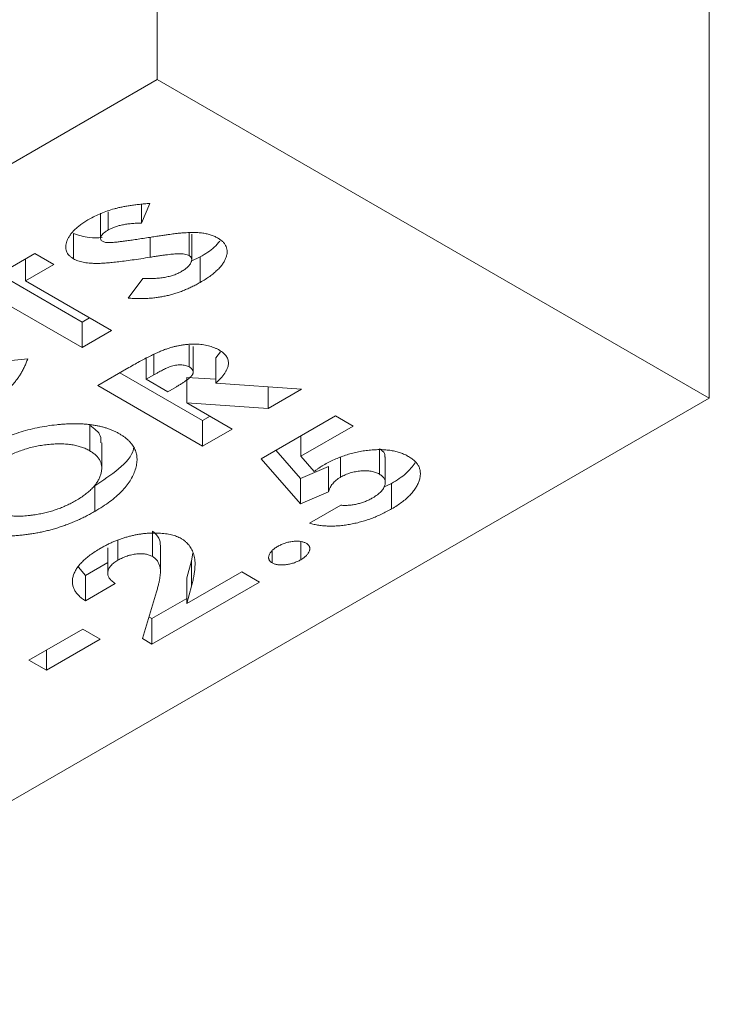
# Model space of a CAD drawing. Header units: inches. Extents: x -77 to 299, y -110 to 144.
# Tile 177 of 256: x 0.835 to 1.497, y -24.875 to -23.929. Entities that reach past the tile are written whole.
import ezdxf

# ---------------------------------------------------------------- set-up
doc = ezdxf.new("R2010")
doc.units = ezdxf.units.IN
doc.header["$MEASUREMENT"] = 0
doc.layers.add('SVA-M-S', color=8, linetype='Continuous')

msp = doc.modelspace()

# ---------------------------------------------------------------- linework, layer by layer
at = {"layer": 'SVA-M-S', "color": 7, "linetype": 'Continuous', "lineweight": 15}
for p, q in [((0.9669, -23.37407), (0.9669, -23.98647)), ((1.49723, -23.68022), (1.49723, -24.29263)), ((0.01584, -24.53551), (0.9669, -23.98647)), ((1.49723, -24.29263), (0.9669, -23.98647)), ((0.95976, -24.10562), (0.95187, -24.12447)), ((0.9125, -24.1149), (0.9125, -24.1394)), ((0.91976, -24.11381), (0.91976, -24.13106)), ((0.95187, -24.10664), (0.95187, -24.12447)), ((0.88656, -24.13436), (0.88656, -24.15885)), ((0.99748, -24.13417), (0.99748, -24.15574)), ((0.99995, -24.1596), (0.99995, -24.1351)), ((0.76665, -24.20154), (0.84937, -24.1538)), ((0.84032, -24.15902), (0.84032, -24.17991)), ((0.84937, -24.1538), (0.86746, -24.16424)), ((1.00815, -24.15701), (0.99941, -24.16122)), ((1.00815, -24.15701), (1.00815, -24.1815)), ((0.86746, -24.16424), (0.84032, -24.17991)), ((0.8946, -24.21957), (0.81501, -24.17363)), ((0.84032, -24.17991), (0.92303, -24.22766)), ((0.93904, -24.19661), (0.9529, -24.17759)), ((0.8946, -24.24407), (0.81189, -24.19632)), ((0.90181, -24.21541), (0.8946, -24.21957)), ((0.8946, -24.21957), (0.8946, -24.24407)), ((0.92303, -24.22766), (0.8946, -24.24407)), ((0.99752, -24.24168), (0.99752, -24.2627)), ((1.0014, -24.26767), (1.0014, -24.24318)), ((0.80965, -24.25828), (0.84244, -24.25495)), ((0.9562, -24.25429), (0.9562, -24.27466)), ((1.02755, -24.24828), (1.02316, -24.25389)), ((1.02316, -24.25389), (1.02316, -24.27839)), ((0.90968, -24.28063), (0.93954, -24.26339)), ((1.01048, -24.31432), (0.93089, -24.26838)), ((0.96359, -24.27039), (0.9562, -24.27466)), ((0.9562, -24.27466), (0.97688, -24.2866)), ((1.02316, -24.27465), (0.99536, -24.27277)), ((0.99536, -24.27277), (0.99536, -24.29726)), ((1.01048, -24.33882), (0.90968, -24.28063)), ((0.97688, -24.2866), (0.98532, -24.28172)), ((1.02316, -24.27839), (1.10547, -24.28398)), ((1.0733, -24.2818), (1.0733, -24.30255)), ((1.10547, -24.28398), (1.0733, -24.30255)), ((-0.18215, -25.26211), (1.49723, -24.29263)), ((0.99536, -24.29726), (1.03891, -24.32241)), ((1.0733, -24.30255), (0.99536, -24.29726)), ((1.0177, -24.31016), (1.01048, -24.31432)), ((1.06656, -24.35106), (1.13805, -24.30979)), ((1.13805, -24.30979), (1.15503, -24.31959)), ((0.90198, -24.31884), (0.90198, -24.34333)), ((1.01048, -24.31432), (1.01048, -24.33882)), ((1.03891, -24.32241), (1.01048, -24.33882)), ((1.15503, -24.31959), (1.1047, -24.34863)), ((1.1047, -24.32904), (1.1047, -24.34863)), ((0.91358, -24.36007), (0.91358, -24.33557)), ((1.18028, -24.34132), (1.18028, -24.36581)), ((1.10458, -24.39435), (1.06656, -24.35106)), ((1.10458, -24.36985), (1.08084, -24.34282)), ((1.1047, -24.34863), (1.11768, -24.36338)), ((1.14303, -24.3494), (1.14303, -24.36871)), ((1.18596, -24.37381), (1.18596, -24.34931)), ((1.13138, -24.35845), (1.10458, -24.36985)), ((1.13138, -24.35845), (1.13138, -24.38295)), ((1.10458, -24.36985), (1.10458, -24.39435)), ((0.90695, -24.37708), (0.90695, -24.40157)), ((1.19207, -24.37469), (1.18428, -24.37838)), ((1.19207, -24.37469), (1.19207, -24.39918)), ((1.13138, -24.38295), (1.10458, -24.39435)), ((1.11325, -24.41303), (1.14328, -24.3957)), ((0.96231, -24.42047), (0.96231, -24.44497)), ((0.91935, -24.43647), (0.91935, -24.46097)), ((0.92912, -24.42907), (0.92912, -24.44849)), ((0.96992, -24.45936), (0.96992, -24.43486)), ((1.10477, -24.43062), (1.10477, -24.44808)), ((1.00097, -24.44164), (0.99978, -24.44902)), ((1.07731, -24.43991), (1.07731, -24.45107)), ((0.89786, -24.46314), (0.89108, -24.4551)), ((0.91935, -24.45074), (0.89786, -24.46314)), ((0.99978, -24.44902), (0.99544, -24.46559)), ((0.99978, -24.44902), (0.99978, -24.47352)), ((0.89786, -24.46314), (0.89786, -24.48764)), ((0.99544, -24.49009), (1.04798, -24.45976)), ((1.04798, -24.45976), (1.06495, -24.46955)), ((0.92658, -24.47106), (0.89786, -24.48764)), ((1.06495, -24.46955), (0.96182, -24.52909)), ((0.99544, -24.46559), (0.99544, -24.49009)), ((0.99978, -24.47352), (0.99544, -24.49009)), ((0.95256, -24.52374), (0.96611, -24.47888)), ((0.99544, -24.48519), (0.96182, -24.50459)), ((0.96182, -24.50459), (0.95886, -24.50288)), ((0.96182, -24.50459), (0.96182, -24.52909)), ((0.84355, -24.54461), (0.89524, -24.51477)), ((0.89524, -24.51477), (0.91205, -24.52447)), ((0.91205, -24.52447), (0.86035, -24.55431)), ((0.96182, -24.52909), (0.95256, -24.52374)), ((0.86035, -24.53491), (0.86035, -24.55431)), ((0.86035, -24.55431), (0.84355, -24.54461))]:
    msp.add_line(p, q, dxfattribs=at)
at = {"layer": 'SVA-M-S', "color": 8, "linetype": 'Continuous', "lineweight": 15}
for p, q in [((0.96005, -24.13815), (0.96005, -24.15728)), ((0.96359, -24.25092), (0.96359, -24.27039))]:
    msp.add_line(p, q, dxfattribs=at)
at = {"layer": 'SVA-M-S', "color": 7, "linetype": 'Continuous', "lineweight": 15}
for points, knots in [([(0.9013, -24.12083), (0.90316, -24.11981), (0.90683, -24.11778), (0.91281, -24.1151), (0.91905, -24.11273), (0.92454, -24.11103), (0.92915, -24.10983), (0.93284, -24.109), (0.93677, -24.10826), (0.94092, -24.10756), (0.94531, -24.10697), (0.94993, -24.10643), (0.95476, -24.10598), (0.95807, -24.10574), (0.95976, -24.10562)], [0, 0, 0, 0, 0.117383, 0.232465, 0.346022, 0.459405, 0.517223, 0.577739, 0.64072, 0.706488, 0.775583, 0.847292, 0.92195, 1, 1, 1, 1]), ([(0.88656, -24.15885), (0.88573, -24.15834), (0.88408, -24.15731), (0.88214, -24.15552), (0.88063, -24.1536), (0.8796, -24.15151), (0.87906, -24.14928), (0.87891, -24.14689), (0.87928, -24.14436), (0.88009, -24.1417), (0.88132, -24.13898), (0.88295, -24.13626), (0.88501, -24.13358), (0.88744, -24.13093), (0.8903, -24.12834), (0.89357, -24.12578), (0.89724, -24.12326), (0.89993, -24.12165), (0.9013, -24.12083)], [0, 0, 0, 0, 0.049357, 0.097797, 0.146734, 0.196835, 0.249072, 0.30432, 0.363523, 0.42702, 0.493057, 0.560151, 0.628227, 0.697825, 0.769587, 0.843518, 0.920343, 1, 1, 1, 1]), ([(0.95187, -24.12447), (0.95016, -24.1245), (0.94685, -24.12457), (0.94204, -24.12491), (0.93755, -24.12544), (0.93336, -24.12616), (0.92948, -24.12709), (0.92591, -24.12821), (0.92263, -24.12951), (0.92071, -24.13055), (0.91976, -24.13106)], [0, 0, 0, 0, 0.146393, 0.28437, 0.415381, 0.539697, 0.659138, 0.774989, 0.887849, 1, 1, 1, 1]), ([(0.91976, -24.13106), (0.91892, -24.13157), (0.91732, -24.13254), (0.91536, -24.13411), (0.9139, -24.1357), (0.91295, -24.13726), (0.9125, -24.13871), (0.91246, -24.14), (0.91298, -24.14111), (0.91375, -24.14167), (0.91413, -24.14194)], [0, 0, 0, 0, 0.17001, 0.32587, 0.470093, 0.605253, 0.726191, 0.827367, 0.917117, 1, 1, 1, 1]), ([(0.98609, -24.13441), (0.98727, -24.13429), (0.98956, -24.13406), (0.99291, -24.13381), (0.9961, -24.13363), (0.9991, -24.13353), (1.00195, -24.13353), (1.00462, -24.13357), (1.00712, -24.13374), (1.01021, -24.13402), (1.01381, -24.13462), (1.01788, -24.13562), (1.02161, -24.13699), (1.02378, -24.13814), (1.02487, -24.13872)], [0, 0, 0, 0, 0.086899, 0.168931, 0.246194, 0.319781, 0.387877, 0.453078, 0.514209, 0.57131, 0.680188, 0.78594, 0.892345, 1, 1, 1, 1]), ([(0.91407, -24.13834), (0.90981, -24.13859), (0.89993, -24.13917), (0.89141, -24.1361), (0.88656, -24.13436)], [0, 0, 0, 0, 0.430376, 1, 1, 1, 1]), ([(0.91413, -24.14194), (0.91458, -24.14216), (0.91551, -24.14262), (0.91727, -24.14306), (0.91928, -24.14329), (0.92071, -24.14328), (0.92146, -24.14328)], [0, 0, 0, 0, 0.225724, 0.461119, 0.71649, 1, 1, 1, 1]), ([(0.92146, -24.14328), (0.9221, -24.14325), (0.92361, -24.14317), (0.92618, -24.14289), (0.92942, -24.14256), (0.93329, -24.14205), (0.93781, -24.14145), (0.94296, -24.1407), (0.94878, -24.13988), (0.95287, -24.13925), (0.95502, -24.13892)], [0, 0, 0, 0, 0.056613, 0.132116, 0.227598, 0.342878, 0.477757, 0.631823, 0.805947, 1, 1, 1, 1]), ([(0.95502, -24.13892), (0.95702, -24.13861), (0.96082, -24.13802), (0.96623, -24.13719), (0.97102, -24.13647), (0.97521, -24.13584), (0.9788, -24.13534), (0.98177, -24.13492), (0.98413, -24.13463), (0.98551, -24.13447), (0.98609, -24.13441)], [0, 0, 0, 0, 0.194399, 0.368466, 0.523419, 0.658044, 0.773567, 0.868771, 0.94415, 1, 1, 1, 1]), ([(1.02487, -24.13872), (1.02585, -24.13933), (1.02778, -24.14054), (1.03012, -24.14259), (1.03193, -24.14478), (1.03319, -24.14712), (1.0339, -24.14961), (1.03414, -24.15225), (1.03375, -24.15503), (1.03291, -24.15793), (1.03152, -24.16089), (1.02969, -24.16389), (1.02731, -24.16686), (1.02444, -24.16982), (1.02109, -24.17277), (1.01727, -24.17572), (1.01295, -24.17866), (1.00978, -24.18054), (1.00815, -24.1815)], [0, 0, 0, 0, 0.051357, 0.101207, 0.150904, 0.200693, 0.252295, 0.306352, 0.363371, 0.424204, 0.487766, 0.552738, 0.620064, 0.689568, 0.762051, 0.837833, 0.91683, 1, 1, 1, 1]), ([(1.02696, -24.1417), (1.02533, -24.14376), (1.02077, -24.14952), (1.01308, -24.15408), (1.00815, -24.15701)], [0, 0, 0, 0, 0.357715, 1, 1, 1, 1]), ([(0.96005, -24.15728), (0.95704, -24.15776), (0.95129, -24.15869), (0.94299, -24.15993), (0.93542, -24.16097), (0.92857, -24.16182), (0.92244, -24.16246), (0.91704, -24.16293), (0.91237, -24.1632), (0.90832, -24.16328), (0.90476, -24.16314), (0.90149, -24.16294), (0.89846, -24.16255), (0.89563, -24.16209), (0.89302, -24.16147), (0.89064, -24.16072), (0.88844, -24.15988), (0.88719, -24.1592), (0.88656, -24.15885)], [0, 0, 0, 0, 0.12239, 0.234186, 0.335933, 0.42768, 0.508977, 0.580211, 0.641732, 0.693227, 0.73871, 0.781508, 0.821998, 0.860255, 0.897073, 0.932153, 0.966348, 1, 1, 1, 1]), ([(0.99748, -24.15574), (0.99686, -24.15543), (0.99557, -24.15479), (0.99304, -24.15424), (0.99012, -24.15391), (0.98735, -24.15389), (0.98479, -24.15402), (0.98241, -24.15419), (0.97964, -24.15448), (0.97648, -24.15486), (0.97293, -24.15532), (0.96898, -24.15588), (0.96464, -24.15654), (0.96163, -24.15703), (0.96005, -24.15728)], [0, 0, 0, 0, 0.06297, 0.130505, 0.205696, 0.291959, 0.34304, 0.404319, 0.477087, 0.559818, 0.653582, 0.758414, 0.873332, 1, 1, 1, 1]), ([(0.99011, -24.17102), (0.99123, -24.17034), (0.99339, -24.16903), (0.99601, -24.16687), (0.99804, -24.16469), (0.99912, -24.16282), (0.99971, -24.16136), (0.99993, -24.16034), (0.99997, -24.15939), (0.99988, -24.15851), (0.99954, -24.15771), (0.99906, -24.15697), (0.99836, -24.15631), (0.99778, -24.15593), (0.99748, -24.15574)], [0, 0, 0, 0, 0.162327, 0.314228, 0.45507, 0.591104, 0.655388, 0.714514, 0.768471, 0.819873, 0.866974, 0.9118, 0.955972, 1, 1, 1, 1]), ([(0.9529, -24.17759), (0.9548, -24.17767), (0.9585, -24.17784), (0.96394, -24.17774), (0.96908, -24.17737), (0.97392, -24.17669), (0.97845, -24.17572), (0.98268, -24.17446), (0.98662, -24.17291), (0.98894, -24.17166), (0.99011, -24.17102)], [0, 0, 0, 0, 0.142103, 0.276492, 0.404377, 0.527161, 0.646426, 0.763221, 0.880703, 1, 1, 1, 1]), ([(1.00815, -24.1815), (1.00683, -24.18225), (1.00425, -24.1837), (1.00023, -24.18573), (0.9962, -24.1876), (0.99212, -24.1893), (0.98802, -24.19084), (0.98386, -24.19221), (0.97969, -24.19341), (0.97546, -24.19445), (0.97118, -24.19531), (0.96682, -24.196), (0.96239, -24.19652), (0.95787, -24.19689), (0.95327, -24.19707), (0.94859, -24.19711), (0.94383, -24.19696), (0.94065, -24.19673), (0.93904, -24.19661)], [0, 0, 0, 0, 0.071686, 0.1409, 0.208155, 0.273234, 0.337037, 0.399017, 0.459729, 0.519033, 0.577995, 0.636537, 0.695244, 0.754364, 0.81438, 0.875042, 0.936843, 1, 1, 1, 1]), ([(0.93954, -24.26339), (0.94152, -24.26225), (0.94533, -24.26006), (0.95095, -24.25699), (0.95619, -24.25421), (0.96109, -24.25174), (0.96566, -24.24959), (0.96986, -24.24774), (0.97371, -24.24618), (0.97728, -24.24492), (0.98068, -24.24389), (0.98401, -24.24302), (0.98732, -24.24229), (0.99064, -24.24171), (0.99395, -24.24126), (0.99726, -24.24097), (1.00055, -24.24081), (1.00383, -24.24082), (1.00703, -24.24095), (1.01014, -24.24125), (1.01312, -24.24173), (1.01601, -24.24232), (1.01876, -24.24311), (1.02136, -24.24407), (1.02388, -24.24515), (1.02541, -24.246), (1.02619, -24.24642)], [0, 0, 0, 0, 0.081737, 0.157361, 0.22689, 0.290371, 0.347857, 0.399657, 0.445293, 0.485483, 0.522277, 0.557767, 0.592352, 0.626172, 0.659378, 0.691907, 0.724162, 0.756117, 0.787766, 0.818184, 0.848426, 0.878255, 0.907983, 0.93803, 0.968447, 1, 1, 1, 1]), ([(1.02619, -24.24642), (1.02696, -24.2469), (1.02847, -24.24783), (1.03046, -24.24934), (1.03204, -24.25095), (1.03337, -24.25262), (1.03432, -24.25437), (1.03499, -24.25619), (1.03527, -24.25808), (1.03525, -24.26005), (1.03491, -24.26209), (1.03419, -24.2642), (1.03322, -24.26639), (1.03183, -24.26864), (1.03016, -24.27098), (1.02814, -24.27339), (1.02582, -24.27589), (1.02407, -24.27754), (1.02316, -24.27839)], [0, 0, 0, 0, 0.055883, 0.109863, 0.162754, 0.214846, 0.267518, 0.320123, 0.374868, 0.430721, 0.489524, 0.550789, 0.615442, 0.683768, 0.756498, 0.833238, 0.914194, 1, 1, 1, 1]), ([(0.84244, -24.25495), (0.84195, -24.25624), (0.84098, -24.25879), (0.83935, -24.26252), (0.83751, -24.26608), (0.8356, -24.26952), (0.83348, -24.27278), (0.8312, -24.2759), (0.82882, -24.27887), (0.82622, -24.2817), (0.82345, -24.28447), (0.8204, -24.28719), (0.81713, -24.28993), (0.81356, -24.29265), (0.80977, -24.29538), (0.80568, -24.2981), (0.80137, -24.30084), (0.79833, -24.30262), (0.79678, -24.30352)], [0, 0, 0, 0, 0.070815, 0.139095, 0.205266, 0.269429, 0.331662, 0.391538, 0.449917, 0.506433, 0.562582, 0.620245, 0.679578, 0.740032, 0.802596, 0.866435, 0.932221, 1, 1, 1, 1]), ([(0.99752, -24.2627), (0.99696, -24.2624), (0.99586, -24.26182), (0.99385, -24.26123), (0.99168, -24.26086), (0.98934, -24.26073), (0.98691, -24.26085), (0.9844, -24.26115), (0.98189, -24.26171), (0.97978, -24.26234), (0.97801, -24.263), (0.97646, -24.26363), (0.97476, -24.26442), (0.97285, -24.26533), (0.97079, -24.26639), (0.96854, -24.2676), (0.96613, -24.26895), (0.96446, -24.2699), (0.96359, -24.27039)], [0, 0, 0, 0, 0.055913, 0.110544, 0.165121, 0.222711, 0.283197, 0.34538, 0.411311, 0.481546, 0.521233, 0.567709, 0.621663, 0.682554, 0.75107, 0.826557, 0.909758, 1, 1, 1, 1]), ([(0.98532, -24.28172), (0.98634, -24.28112), (0.9883, -24.27997), (0.99107, -24.27827), (0.99346, -24.27665), (0.99554, -24.27515), (0.99733, -24.27377), (0.99874, -24.27245), (0.99987, -24.27126), (1.00066, -24.27015), (1.00116, -24.2691), (1.00142, -24.26809), (1.00139, -24.26711), (1.00114, -24.26615), (1.00059, -24.26523), (0.99983, -24.26434), (0.99879, -24.26349), (0.99795, -24.26297), (0.99752, -24.2627)], [0, 0, 0, 0, 0.110716, 0.212805, 0.306426, 0.390886, 0.466308, 0.533884, 0.593626, 0.645502, 0.692171, 0.736599, 0.779069, 0.821042, 0.863109, 0.906584, 0.951434, 1, 1, 1, 1]), ([(0.80077, -24.34051), (0.80339, -24.33905), (0.80854, -24.33618), (0.81675, -24.33231), (0.82513, -24.32885), (0.83373, -24.32585), (0.84255, -24.32328), (0.85157, -24.32115), (0.86082, -24.31946), (0.86866, -24.31844), (0.87492, -24.31782), (0.8795, -24.31752), (0.88396, -24.31732), (0.88829, -24.31728), (0.89251, -24.31736), (0.8966, -24.31758), (0.90056, -24.31793), (0.90441, -24.31841), (0.90812, -24.31902), (0.91174, -24.31976), (0.9152, -24.32065), (0.91855, -24.32167), (0.92178, -24.32281), (0.92488, -24.32408), (0.92786, -24.32549), (0.92972, -24.32653), (0.93066, -24.32706)], [0, 0, 0, 0, 0.074935, 0.147432, 0.218023, 0.286881, 0.354401, 0.421185, 0.487482, 0.553905, 0.586658, 0.618197, 0.648779, 0.67873, 0.707445, 0.735712, 0.763202, 0.790015, 0.816695, 0.842743, 0.868813, 0.894674, 0.920686, 0.946731, 0.973127, 1, 1, 1, 1]), ([(0.91257, -24.33559), (0.91276, -24.33332), (0.91326, -24.32706), (0.90637, -24.32203), (0.90198, -24.31884)], [0, 0, 0, 0, 0.36362, 1, 1, 1, 1]), ([(0.93066, -24.32706), (0.93155, -24.32759), (0.93333, -24.32865), (0.93575, -24.33036), (0.93793, -24.33214), (0.93993, -24.33398), (0.94166, -24.3359), (0.94318, -24.33788), (0.94448, -24.33993), (0.94552, -24.34205), (0.94635, -24.34424), (0.94696, -24.34651), (0.94731, -24.34884), (0.94748, -24.35125), (0.94739, -24.35372), (0.94708, -24.35626), (0.94656, -24.35887), (0.94553, -24.36244), (0.94374, -24.36691), (0.94083, -24.37219), (0.93711, -24.37737), (0.93264, -24.38245), (0.92738, -24.38743), (0.92133, -24.39228), (0.91453, -24.39704), (0.9095, -24.40004), (0.90695, -24.40157)], [0, 0, 0, 0, 0.026604, 0.052927, 0.078898, 0.104794, 0.130587, 0.15634, 0.182425, 0.208789, 0.235454, 0.262796, 0.290765, 0.31948, 0.349013, 0.37931, 0.410719, 0.443189, 0.508939, 0.575013, 0.641774, 0.709733, 0.779055, 0.85033, 0.92393, 1, 1, 1, 1]), ([(0.90198, -24.34333), (0.90074, -24.34266), (0.89828, -24.34134), (0.89411, -24.33973), (0.88965, -24.33845), (0.8849, -24.33749), (0.87984, -24.33691), (0.87448, -24.33663), (0.86883, -24.33674), (0.86295, -24.33715), (0.85699, -24.33786), (0.85109, -24.33889), (0.8453, -24.34019), (0.83966, -24.34181), (0.83415, -24.34372), (0.82873, -24.3459), (0.82348, -24.34841), (0.82015, -24.35025), (0.81846, -24.35119)], [0, 0, 0, 0, 0.054396, 0.107516, 0.160277, 0.21348, 0.268299, 0.325239, 0.385432, 0.449075, 0.514724, 0.580231, 0.646476, 0.713416, 0.781993, 0.852298, 0.924927, 1, 1, 1, 1]), ([(0.94408, -24.34068), (0.94405, -24.34101), (0.94318, -24.34827), (0.93035, -24.36139), (0.91476, -24.37185), (0.90695, -24.37708)], [0, 0, 0, 0, 0.022987, 0.511149, 1, 1, 1, 1]), ([(1.12653, -24.35714), (1.12824, -24.35618), (1.1316, -24.35429), (1.13692, -24.35176), (1.14228, -24.3495), (1.14774, -24.34755), (1.15328, -24.3459), (1.15891, -24.34455), (1.16459, -24.34347), (1.17031, -24.34273), (1.17594, -24.34226), (1.18138, -24.34219), (1.18656, -24.3424), (1.19147, -24.34302), (1.19615, -24.34394), (1.20052, -24.34525), (1.20468, -24.34686), (1.20712, -24.34819), (1.20836, -24.34887)], [0, 0, 0, 0, 0.077507, 0.152176, 0.223669, 0.293003, 0.36058, 0.426137, 0.490686, 0.554565, 0.616546, 0.675106, 0.730948, 0.784933, 0.838027, 0.890882, 0.944617, 1, 1, 1, 1]), ([(1.18547, -24.34933), (1.18555, -24.34822), (1.18578, -24.34521), (1.18241, -24.34282), (1.18028, -24.34132)], [0, 0, 0, 0, 0.369064, 1, 1, 1, 1]), ([(0.88876, -24.39119), (0.89036, -24.39022), (0.89351, -24.38833), (0.89777, -24.38533), (0.90151, -24.38225), (0.9048, -24.37912), (0.90755, -24.37588), (0.90979, -24.37258), (0.91155, -24.36921), (0.9128, -24.3658), (0.91352, -24.36243), (0.91366, -24.35919), (0.9132, -24.35611), (0.91216, -24.3532), (0.9105, -24.35046), (0.90828, -24.34788), (0.90544, -24.34548), (0.90315, -24.34405), (0.90198, -24.34333)], [0, 0, 0, 0, 0.074702, 0.146638, 0.216497, 0.284905, 0.351461, 0.417505, 0.483075, 0.548354, 0.612031, 0.672442, 0.729366, 0.784417, 0.83801, 0.891448, 0.944899, 1, 1, 1, 1]), ([(1.20836, -24.34887), (1.20953, -24.3496), (1.21185, -24.35106), (1.21471, -24.35352), (1.2169, -24.35617), (1.21848, -24.35901), (1.21944, -24.36204), (1.21974, -24.36524), (1.21947, -24.36863), (1.21855, -24.37217), (1.2171, -24.37575), (1.21511, -24.37932), (1.21257, -24.38281), (1.20951, -24.38623), (1.20592, -24.38959), (1.20185, -24.39289), (1.19721, -24.39611), (1.1938, -24.39815), (1.19207, -24.39918)], [0, 0, 0, 0, 0.05283, 0.10475, 0.156254, 0.20854, 0.262532, 0.318853, 0.378676, 0.442225, 0.508089, 0.57394, 0.640765, 0.708471, 0.778111, 0.849761, 0.923399, 1, 1, 1, 1]), ([(1.11768, -24.36338), (1.11838, -24.3628), (1.11977, -24.36166), (1.12197, -24.36003), (1.1242, -24.35853), (1.12577, -24.35759), (1.12653, -24.35714)], [0, 0, 0, 0, 0.263359, 0.516783, 0.764883, 1, 1, 1, 1]), ([(1.21474, -24.35492), (1.21205, -24.35843), (1.20645, -24.36576), (1.19699, -24.37163), (1.19207, -24.37469)], [0, 0, 0, 0, 0.479365, 1, 1, 1, 1]), ([(1.14303, -24.36871), (1.14227, -24.36917), (1.14075, -24.3701), (1.13874, -24.37162), (1.13694, -24.37325), (1.13537, -24.37499), (1.13403, -24.37683), (1.1329, -24.37876), (1.132, -24.38081), (1.13159, -24.38223), (1.13138, -24.38295)], [0, 0, 0, 0, 0.119657, 0.238152, 0.358458, 0.480436, 0.604943, 0.731393, 0.863317, 1, 1, 1, 1]), ([(1.18028, -24.36581), (1.17968, -24.36549), (1.17851, -24.36486), (1.17655, -24.36407), (1.17449, -24.36345), (1.17231, -24.36297), (1.17002, -24.36265), (1.16761, -24.3625), (1.16509, -24.3625), (1.16248, -24.36267), (1.15986, -24.36298), (1.15726, -24.3634), (1.15475, -24.36398), (1.15225, -24.36464), (1.14984, -24.36547), (1.14751, -24.36643), (1.14519, -24.36749), (1.14376, -24.3683), (1.14303, -24.36871)], [0, 0, 0, 0, 0.058763, 0.114812, 0.170474, 0.225762, 0.281509, 0.338956, 0.399467, 0.462303, 0.526999, 0.590947, 0.655834, 0.721105, 0.788059, 0.856701, 0.926817, 1, 1, 1, 1]), ([(1.17404, -24.38849), (1.17479, -24.38803), (1.17628, -24.38713), (1.17834, -24.38572), (1.18013, -24.38426), (1.18169, -24.38277), (1.183, -24.38125), (1.18411, -24.3797), (1.18496, -24.37812), (1.18558, -24.37652), (1.18593, -24.37495), (1.18599, -24.37342), (1.1858, -24.37197), (1.1853, -24.37058), (1.18445, -24.36928), (1.18338, -24.36803), (1.18198, -24.36686), (1.18085, -24.36617), (1.18028, -24.36581)], [0, 0, 0, 0, 0.074461, 0.146562, 0.216746, 0.284665, 0.350721, 0.41655, 0.481369, 0.545652, 0.608457, 0.668017, 0.724518, 0.779742, 0.833768, 0.888058, 0.943115, 1, 1, 1, 1]), ([(1.14328, -24.3957), (1.14461, -24.39577), (1.14727, -24.39591), (1.15129, -24.39571), (1.15531, -24.39522), (1.1593, -24.39442), (1.16319, -24.3933), (1.167, -24.39197), (1.17064, -24.39036), (1.17289, -24.38912), (1.17404, -24.38849)], [0, 0, 0, 0, 0.116512, 0.232555, 0.350786, 0.473881, 0.600723, 0.729347, 0.862261, 1, 1, 1, 1]), ([(0.8497, -24.40478), (0.85147, -24.40447), (0.85502, -24.40387), (0.8602, -24.40269), (0.86527, -24.40131), (0.87021, -24.39971), (0.87505, -24.39789), (0.87976, -24.39587), (0.88437, -24.39364), (0.88728, -24.39201), (0.88876, -24.39119)], [0, 0, 0, 0, 0.120206, 0.240547, 0.361593, 0.484501, 0.60923, 0.736298, 0.866196, 1, 1, 1, 1]), ([(0.90695, -24.40157), (0.90557, -24.40236), (0.90282, -24.40392), (0.8986, -24.40614), (0.89436, -24.40825), (0.89005, -24.41021), (0.88574, -24.41208), (0.88139, -24.41382), (0.87699, -24.41543), (0.87254, -24.41691), (0.8681, -24.41831), (0.86359, -24.41955), (0.85906, -24.42067), (0.85449, -24.42167), (0.84989, -24.42256), (0.84525, -24.42332), (0.84058, -24.42396), (0.83591, -24.42448), (0.83127, -24.42488), (0.82674, -24.42515), (0.82233, -24.42529), (0.81805, -24.42531), (0.81389, -24.42519), (0.80985, -24.42496), (0.80595, -24.4246), (0.80217, -24.42411), (0.79852, -24.42349), (0.79498, -24.42277), (0.7916, -24.42187), (0.78831, -24.4209), (0.78516, -24.41978), (0.78215, -24.41852), (0.77923, -24.41716), (0.77743, -24.41615), (0.77652, -24.41564)], [0, 0, 0, 0, 0.039752, 0.078761, 0.116867, 0.154328, 0.191142, 0.227182, 0.262729, 0.297608, 0.33219, 0.366268, 0.399844, 0.433159, 0.466271, 0.499068, 0.531784, 0.564479, 0.596512, 0.627672, 0.657753, 0.686824, 0.715239, 0.742931, 0.769863, 0.796134, 0.822119, 0.847744, 0.872966, 0.898108, 0.923345, 0.948618, 0.974074, 1, 1, 1, 1]), ([(0.8052, -24.39937), (0.8059, -24.39977), (0.8073, -24.40056), (0.8096, -24.4016), (0.81193, -24.40256), (0.81434, -24.40342), (0.81685, -24.40414), (0.81943, -24.40477), (0.8221, -24.40526), (0.82485, -24.40565), (0.82768, -24.40595), (0.83059, -24.40612), (0.83358, -24.40617), (0.83665, -24.40613), (0.83981, -24.40596), (0.84304, -24.40568), (0.84635, -24.40528), (0.84857, -24.40495), (0.8497, -24.40478)], [0, 0, 0, 0, 0.062013, 0.122569, 0.18244, 0.241279, 0.299708, 0.357708, 0.416619, 0.475191, 0.534714, 0.596152, 0.658142, 0.722226, 0.788238, 0.856426, 0.927016, 1, 1, 1, 1]), ([(1.19207, -24.39918), (1.19046, -24.40008), (1.18729, -24.40185), (1.18238, -24.40431), (1.17741, -24.40653), (1.17234, -24.4085), (1.16726, -24.41028), (1.16208, -24.41179), (1.15686, -24.4131), (1.1516, -24.41415), (1.14639, -24.41498), (1.14126, -24.4155), (1.13626, -24.41578), (1.13139, -24.41579), (1.12665, -24.4155), (1.12202, -24.41498), (1.11753, -24.41417), (1.11468, -24.41341), (1.11325, -24.41303)], [0, 0, 0, 0, 0.076524, 0.150255, 0.221766, 0.290986, 0.358671, 0.424601, 0.489288, 0.552725, 0.614502, 0.673703, 0.73037, 0.785623, 0.839771, 0.893041, 0.946348, 1, 1, 1, 1]), ([(0.91244, -24.43702), (0.91357, -24.43638), (0.91579, -24.43513), (0.91922, -24.43336), (0.92267, -24.43172), (0.92613, -24.4302), (0.92965, -24.42885), (0.93316, -24.42758), (0.93673, -24.42648), (0.94029, -24.42548), (0.94385, -24.42462), (0.94742, -24.4239), (0.95096, -24.42332), (0.95448, -24.42287), (0.95798, -24.42256), (0.96146, -24.4224), (0.96492, -24.42235), (0.96832, -24.42248), (0.97163, -24.42269), (0.97479, -24.42304), (0.97774, -24.42354), (0.98054, -24.42408), (0.98312, -24.42481), (0.98553, -24.42563), (0.98775, -24.42657), (0.98908, -24.42729), (0.98975, -24.42765)], [0, 0, 0, 0, 0.054407, 0.107231, 0.158554, 0.208465, 0.257124, 0.304511, 0.351214, 0.396532, 0.441005, 0.484473, 0.526645, 0.567959, 0.608759, 0.648767, 0.688411, 0.727884, 0.766374, 0.803173, 0.838515, 0.872341, 0.905074, 0.937253, 0.968777, 1, 1, 1, 1]), ([(0.96992, -24.43487), (0.96977, -24.43226), (0.96949, -24.42706), (0.9647, -24.42266), (0.96231, -24.42047)], [0, 0, 0, 0, 0.50136, 1, 1, 1, 1]), ([(0.98975, -24.42765), (0.9905, -24.42811), (0.99201, -24.42904), (0.99401, -24.43062), (0.99586, -24.43234), (0.99749, -24.43424), (0.99891, -24.43629), (1.00014, -24.4385), (1.00123, -24.44087), (1.00209, -24.44341), (1.00272, -24.44619), (1.00314, -24.44923), (1.0032, -24.45256), (1.00306, -24.45619), (1.00264, -24.46011), (1.00196, -24.46433), (1.00099, -24.46883), (1.00019, -24.47192), (0.99978, -24.47352)], [0, 0, 0, 0, 0.039758, 0.080245, 0.122482, 0.166536, 0.212724, 0.261164, 0.312355, 0.366061, 0.423947, 0.487674, 0.557379, 0.633002, 0.715402, 0.803694, 0.898722, 1, 1, 1, 1]), ([(1.07731, -24.45107), (1.07695, -24.45084), (1.07624, -24.45039), (1.07537, -24.44962), (1.07467, -24.4488), (1.07423, -24.44791), (1.07389, -24.44696), (1.07384, -24.44595), (1.07394, -24.44489), (1.07432, -24.44338), (1.07529, -24.44149), (1.07703, -24.43927), (1.0795, -24.43717), (1.08153, -24.43591), (1.08257, -24.43526)], [0, 0, 0, 0, 0.051771, 0.103508, 0.154283, 0.206359, 0.25974, 0.316892, 0.376067, 0.44047, 0.573693, 0.708846, 0.850433, 1, 1, 1, 1]), ([(1.08257, -24.43526), (1.0837, -24.43466), (1.08588, -24.43349), (1.08952, -24.43207), (1.09334, -24.43106), (1.09663, -24.43051), (1.09923, -24.4303), (1.10108, -24.43021), (1.10283, -24.43028), (1.10447, -24.43044), (1.10601, -24.4307), (1.10744, -24.4311), (1.10877, -24.43161), (1.10955, -24.43202), (1.10995, -24.43223)], [0, 0, 0, 0, 0.149598, 0.291215, 0.426397, 0.558828, 0.623244, 0.683135, 0.739671, 0.793597, 0.845685, 0.89647, 0.948218, 1, 1, 1, 1]), ([(1.10995, -24.43223), (1.1103, -24.43245), (1.11102, -24.43291), (1.11189, -24.43367), (1.11258, -24.4345), (1.11304, -24.43539), (1.11335, -24.43634), (1.11345, -24.43736), (1.11334, -24.43843), (1.11295, -24.43994), (1.11205, -24.44185), (1.11027, -24.44405), (1.10785, -24.44617), (1.10581, -24.44743), (1.10477, -24.44808)], [0, 0, 0, 0, 0.051677, 0.103319, 0.154001, 0.205983, 0.260568, 0.316989, 0.37738, 0.441665, 0.574288, 0.709195, 0.850706, 1, 1, 1, 1]), ([(0.89786, -24.48764), (0.89661, -24.48676), (0.89415, -24.48504), (0.8911, -24.48225), (0.88867, -24.47936), (0.88687, -24.47637), (0.88576, -24.47326), (0.88521, -24.47007), (0.88536, -24.46677), (0.88612, -24.4634), (0.88749, -24.46), (0.88935, -24.45659), (0.89185, -24.45323), (0.89487, -24.44991), (0.89842, -24.4466), (0.90258, -24.44336), (0.90721, -24.44011), (0.91067, -24.43806), (0.91244, -24.43702)], [0, 0, 0, 0, 0.059752, 0.117266, 0.173288, 0.228587, 0.283719, 0.339785, 0.39726, 0.457072, 0.518546, 0.581038, 0.645035, 0.710584, 0.778723, 0.849418, 0.923095, 1, 1, 1, 1]), ([(0.96231, -24.44497), (0.96182, -24.4447), (0.96084, -24.44417), (0.95918, -24.44353), (0.95743, -24.44301), (0.95558, -24.44263), (0.9536, -24.4424), (0.95152, -24.4423), (0.94933, -24.44236), (0.94706, -24.44252), (0.94476, -24.44283), (0.94244, -24.44326), (0.94015, -24.4438), (0.9379, -24.44451), (0.93564, -24.4453), (0.93345, -24.44625), (0.93124, -24.4473), (0.92984, -24.44808), (0.92912, -24.44849)], [0, 0, 0, 0, 0.053933, 0.107187, 0.158999, 0.210954, 0.264291, 0.319941, 0.377638, 0.439031, 0.50263, 0.566618, 0.633185, 0.700824, 0.771164, 0.844268, 0.919968, 1, 1, 1, 1]), ([(0.96611, -24.47888), (0.96649, -24.47758), (0.96724, -24.47506), (0.9682, -24.47144), (0.96896, -24.46808), (0.96945, -24.46501), (0.96983, -24.46222), (0.96995, -24.45971), (0.96989, -24.45749), (0.9696, -24.45551), (0.96915, -24.45375), (0.96855, -24.45213), (0.96784, -24.45063), (0.96702, -24.44925), (0.96603, -24.44799), (0.96493, -24.44686), (0.96373, -24.44584), (0.96278, -24.44525), (0.96231, -24.44497)], [0, 0, 0, 0, 0.113061, 0.218016, 0.314147, 0.402192, 0.481981, 0.553199, 0.617015, 0.672287, 0.722531, 0.769555, 0.813792, 0.855423, 0.894497, 0.931484, 0.966229, 1, 1, 1, 1]), ([(0.92912, -24.44849), (0.92843, -24.44891), (0.92706, -24.44974), (0.92521, -24.45106), (0.92364, -24.45242), (0.92228, -24.45381), (0.92119, -24.45525), (0.92036, -24.45672), (0.91977, -24.45823), (0.91939, -24.45975), (0.91931, -24.46128), (0.91949, -24.46278), (0.91996, -24.46426), (0.92072, -24.4657), (0.92177, -24.4671), (0.92308, -24.46847), (0.92469, -24.4698), (0.92594, -24.47063), (0.92658, -24.47106)], [0, 0, 0, 0, 0.069313, 0.136332, 0.200886, 0.263951, 0.325567, 0.386929, 0.447692, 0.508908, 0.569574, 0.628961, 0.688245, 0.747264, 0.807653, 0.869449, 0.933111, 1, 1, 1, 1]), ([(1.10477, -24.44808), (1.10364, -24.44868), (1.10146, -24.44986), (1.0978, -24.45125), (1.09397, -24.45228), (1.09067, -24.45281), (1.08805, -24.45304), (1.08619, -24.45308), (1.08443, -24.45306), (1.08279, -24.45284), (1.08124, -24.45259), (1.07982, -24.45219), (1.07849, -24.45169), (1.0777, -24.45127), (1.07731, -24.45107)], [0, 0, 0, 0, 0.149261, 0.290741, 0.425618, 0.559026, 0.623297, 0.682979, 0.740015, 0.794063, 0.846033, 0.896703, 0.948335, 1, 1, 1, 1])]:
    msp.add_open_spline(points, degree=3, knots=knots, dxfattribs=at)

doc.saveas('drawing.dxf')
